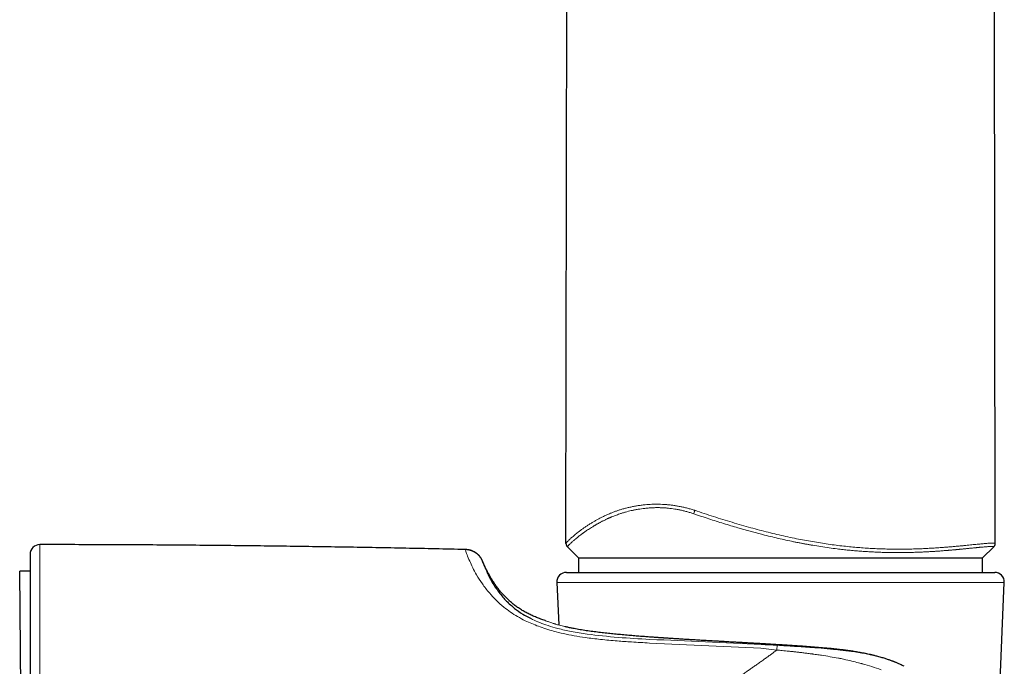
# Model space of a CAD drawing. Header units: millimetres. Extents: x 8 to 727, y 12 to 719.
# Tile 66 of 73: x 513 to 564, y 541 to 575. Entities that reach past the tile are written whole.
import ezdxf

# ---------------------------------------------------------------- set-up
doc = ezdxf.new("R2010")
doc.units = ezdxf.units.MM

msp = doc.modelspace()

# ---------------------------------------------------------------- linework, layer by layer
at = {"color": 7, "linetype": 'Continuous', "lineweight": 30}
for p, q in [((541.484, 547.787), (541.719, 682.33)), ((563.796, 547.795), (563.724, 589.098)), ((541.558, 547.608), (542.136, 547.03)), ((563.136, 547.03), (563.721, 547.615)), ((542.136, 547.03), (542.136, 547.03)), ((542.136, 547.03), (563.136, 547.03)), ((542.136, 547.03), (542.136, 546.282)), ((563.136, 547.03), (563.136, 547.03)), ((563.136, 546.282), (563.136, 547.03)), ((537.148, 546.86), (537.152, 546.847)), ((513.636, 546.349), (513.093, 546.344)), ((513.281, 524.745), (513.093, 546.344)), ((541.508, 546.282), (563.764, 546.282)), ((541.009, 545.761), (541.105, 543.548)), ((563.007, 516.761), (564.263, 545.761))]:
    msp.add_line(p, q, dxfattribs=at)
at = {"color": 252, "linetype": 'Continuous', "lineweight": 0}
for p, q in [((541.558, 547.61), (541.559, 547.609)), ((563.72, 547.615), (563.723, 547.618)), ((549.276, 545.761), (541.009, 545.761)), ((564.263, 545.761), (549.276, 545.761)), ((539.637, 543.894), (539.744, 543.836)), ((541.802, 543.379), (541.807, 543.378)), ((551.617, 542.34), (545.822, 542.612)), ((552.438, 542.246), (551.617, 542.34))]:
    msp.add_line(p, q, dxfattribs=at)
at = {"color": 7, "linetype": 'Continuous', "lineweight": 30}
for centre, start, end in [((514.136, 547.223), 89.9713, 180), ((541.508, 545.782), 90, 182.4813), ((563.764, 545.782), 357.5187, 90)]:
    msp.add_arc(centre, 0.5, start, end, dxfattribs=at)
at = {"color": 252, "linetype": 'Continuous', "lineweight": 0}
for points, knots in [([(541.484, 547.787), (541.485, 547.79), (541.487, 547.795), (541.5, 547.813), (541.52, 547.837), (541.55, 547.868), (541.586, 547.905), (541.631, 547.949), (541.683, 547.999), (541.743, 548.055), (541.812, 548.117), (541.889, 548.185), (541.976, 548.258), (542.072, 548.336), (542.178, 548.419), (542.293, 548.504), (542.416, 548.592), (542.548, 548.682), (542.69, 548.774), (542.834, 548.862), (542.979, 548.948), (543.122, 549.029), (543.275, 549.111), (543.436, 549.192), (543.608, 549.272), (543.777, 549.344), (543.942, 549.409), (544.1, 549.467), (544.264, 549.522), (544.437, 549.574), (544.617, 549.622), (544.803, 549.666), (544.994, 549.706), (545.189, 549.74), (545.391, 549.77), (545.586, 549.792), (545.771, 549.807), (545.947, 549.817), (546.128, 549.822), (546.31, 549.821), (546.491, 549.815), (546.671, 549.804), (546.854, 549.787), (547.039, 549.765), (547.226, 549.737), (547.415, 549.703), (547.607, 549.663), (547.799, 549.616), (547.99, 549.563), (548.117, 549.524), (548.18, 549.504)], [0, 0, 0, 0, 0.027703, 0.0553, 0.082811, 0.110259, 0.137663, 0.164555, 0.191443, 0.218343, 0.245275, 0.272748, 0.300293, 0.327941, 0.355686, 0.383452, 0.410665, 0.437829, 0.464962, 0.492081, 0.515101, 0.538152, 0.561255, 0.584434, 0.607715, 0.631118, 0.649552, 0.667995, 0.686424, 0.704866, 0.723348, 0.741896, 0.759679, 0.777449, 0.795165, 0.812867, 0.826794, 0.840767, 0.854817, 0.868985, 0.882009, 0.895098, 0.908135, 0.921134, 0.934147, 0.947234, 0.960405, 0.973623, 0.986814, 1, 1, 1, 1]), ([(548.12, 549.327), (548.06, 549.347), (547.939, 549.387), (547.758, 549.439), (547.576, 549.485), (547.396, 549.526), (547.221, 549.559), (547.052, 549.585), (546.889, 549.607), (546.759, 549.62), (546.663, 549.628), (546.599, 549.632), (546.536, 549.636), (546.473, 549.639), (546.41, 549.641), (546.332, 549.643), (546.239, 549.644), (546.131, 549.643), (546.022, 549.64), (545.913, 549.635), (545.804, 549.628), (545.694, 549.619), (545.588, 549.608), (545.463, 549.593), (545.317, 549.573), (545.19, 549.551), (545.105, 549.535), (545.06, 549.527), (545.015, 549.518), (544.97, 549.508), (544.925, 549.499), (544.844, 549.481), (544.728, 549.453), (544.577, 549.413), (544.426, 549.369), (544.285, 549.324), (544.163, 549.282), (544.058, 549.243), (543.962, 549.206), (543.889, 549.176), (543.84, 549.156), (543.813, 549.145), (543.787, 549.134), (543.765, 549.124), (543.74, 549.113), (543.712, 549.1), (543.671, 549.082), (543.62, 549.058), (543.56, 549.03), (543.495, 548.998), (543.431, 548.967), (543.369, 548.935), (543.311, 548.905), (543.255, 548.875), (543.198, 548.844), (543.14, 548.811), (543.083, 548.779), (543.037, 548.752), (543, 548.731), (542.979, 548.718), (542.966, 548.71), (542.96, 548.707), (542.954, 548.703), (542.948, 548.7), (542.943, 548.697), (542.938, 548.693), (542.893, 548.667), (542.814, 548.618), (542.704, 548.549), (542.603, 548.483), (542.524, 548.429), (542.464, 548.387), (542.42, 548.356), (542.378, 548.326), (542.337, 548.296), (542.295, 548.265), (542.238, 548.223), (542.171, 548.171), (542.096, 548.112), (542.043, 548.068), (542.007, 548.038), (541.986, 548.021), (541.966, 548.004), (541.947, 547.987), (541.928, 547.971), (541.91, 547.955), (541.877, 547.926), (541.831, 547.886), (541.777, 547.837), (541.729, 547.793), (541.688, 547.754), (541.652, 547.719), (541.62, 547.686), (541.593, 547.658), (541.573, 547.635), (541.56, 547.618), (541.558, 547.612), (541.558, 547.61)], [0, 0, 0, 0, 0.012785, 0.025485, 0.038123, 0.050725, 0.063315, 0.074855, 0.086485, 0.09822, 0.102863, 0.107524, 0.112206, 0.116909, 0.121633, 0.12638, 0.134544, 0.142884, 0.151404, 0.160107, 0.168996, 0.178071, 0.187335, 0.195643, 0.210421, 0.225831, 0.229972, 0.234156, 0.238383, 0.242654, 0.246968, 0.251325, 0.266189, 0.281625, 0.297631, 0.314158, 0.328444, 0.339551, 0.351189, 0.363351, 0.36665, 0.369984, 0.373354, 0.376742, 0.37878, 0.383083, 0.387783, 0.395276, 0.403591, 0.412722, 0.422662, 0.431037, 0.43989, 0.448538, 0.456707, 0.466858, 0.476168, 0.484644, 0.489784, 0.494564, 0.495587, 0.496593, 0.49758, 0.49855, 0.499502, 0.500435, 0.501351, 0.522529, 0.54309, 0.563041, 0.582394, 0.592295, 0.602037, 0.611619, 0.621044, 0.631113, 0.641983, 0.663352, 0.684233, 0.70464, 0.711406, 0.718121, 0.724784, 0.731395, 0.737956, 0.744466, 0.750927, 0.774628, 0.798065, 0.821257, 0.844221, 0.866973, 0.890136, 0.917702, 0.94518, 0.972601, 1, 1, 1, 1]), ([(548.12, 549.327), (548.124, 549.339), (548.132, 549.362), (548.147, 549.406), (548.163, 549.453), (548.175, 549.487), (548.18, 549.504)], [0, 0, 0, 0, 0.2559749, 0.5, 0.7440251, 1, 1, 1, 1]), ([(563.723, 547.618), (563.722, 547.62), (563.72, 547.622), (563.706, 547.625), (563.688, 547.627), (563.668, 547.628), (563.649, 547.629), (563.628, 547.629), (563.599, 547.628), (563.562, 547.627), (563.515, 547.625), (563.462, 547.622), (563.403, 547.618), (563.335, 547.613), (563.257, 547.607), (563.165, 547.599), (563.084, 547.592), (563.02, 547.586), (562.976, 547.582), (562.93, 547.577), (562.884, 547.573), (562.839, 547.568), (562.78, 547.562), (562.703, 547.555), (562.604, 547.545), (562.508, 547.535), (562.419, 547.526), (562.342, 547.518), (562.286, 547.513), (562.254, 547.509), (562.244, 547.508), (562.234, 547.507), (562.223, 547.506), (562.213, 547.505), (562.189, 547.503), (562.15, 547.499), (562.092, 547.493), (562.027, 547.487), (561.969, 547.481), (561.921, 547.477), (561.884, 547.473), (561.845, 547.47), (561.804, 547.466), (561.761, 547.462), (561.718, 547.458), (561.667, 547.453), (561.61, 547.448), (561.548, 547.442), (561.493, 547.437), (561.445, 547.433), (561.395, 547.429), (561.337, 547.424), (561.252, 547.417), (561.147, 547.409), (561.026, 547.399), (560.908, 547.39), (560.798, 547.383), (560.696, 547.376), (560.624, 547.371), (560.578, 547.368), (560.558, 547.367), (560.537, 547.365), (560.517, 547.364), (560.496, 547.363), (560.476, 547.362), (560.39, 547.357), (560.237, 547.348), (560.017, 547.337), (559.829, 547.33), (559.672, 547.324), (559.547, 547.32), (559.418, 547.317), (559.288, 547.314), (559.158, 547.311), (559.033, 547.31), (558.909, 547.309), (558.784, 547.308), (558.66, 547.308), (558.537, 547.309), (558.414, 547.31), (558.232, 547.313), (557.991, 547.319), (557.688, 547.329), (557.385, 547.343), (557.081, 547.361), (556.779, 547.382), (556.479, 547.407), (556.18, 547.435), (555.878, 547.466), (555.537, 547.506), (555.155, 547.556), (554.735, 547.617), (554.398, 547.672), (554.146, 547.715), (553.979, 547.745), (553.811, 547.776), (553.643, 547.808), (553.475, 547.841), (553.231, 547.89), (552.911, 547.958), (552.512, 548.047), (552.108, 548.143), (551.752, 548.232), (551.443, 548.312), (551.182, 548.382), (550.921, 548.453), (550.666, 548.525), (550.376, 548.609), (550.048, 548.706), (549.675, 548.82), (549.295, 548.939), (548.909, 549.063), (548.516, 549.192), (548.253, 549.282), (548.12, 549.327)], [0, 0, 0, 0, 0.014004, 0.02755, 0.040638, 0.048136, 0.055473, 0.062651, 0.070494, 0.081661, 0.092749, 0.103758, 0.114688, 0.125537, 0.138295, 0.151268, 0.164454, 0.169692, 0.174962, 0.180265, 0.1856, 0.190551, 0.195107, 0.204559, 0.214462, 0.224815, 0.231894, 0.239167, 0.245729, 0.246599, 0.247472, 0.248348, 0.249226, 0.250107, 0.25099, 0.255307, 0.260138, 0.265482, 0.271337, 0.274133, 0.277031, 0.280031, 0.28323, 0.286685, 0.289967, 0.293076, 0.2982, 0.302774, 0.306799, 0.310277, 0.313208, 0.317593, 0.322643, 0.331215, 0.33945, 0.347349, 0.354913, 0.361293, 0.367414, 0.368753, 0.370079, 0.371392, 0.372692, 0.373978, 0.375252, 0.376514, 0.390393, 0.403836, 0.416845, 0.42431, 0.431627, 0.438795, 0.446833, 0.453958, 0.461013, 0.467999, 0.474916, 0.481764, 0.488545, 0.495259, 0.501906, 0.518094, 0.534111, 0.549965, 0.565666, 0.58122, 0.596362, 0.611379, 0.626277, 0.641688, 0.66223, 0.682763, 0.703305, 0.711383, 0.719467, 0.727557, 0.735656, 0.743764, 0.751882, 0.770813, 0.789909, 0.809185, 0.828656, 0.841, 0.853429, 0.865948, 0.878315, 0.889928, 0.907461, 0.925306, 0.943473, 0.961971, 0.98081, 1, 1, 1, 1]), ([(548.18, 549.504), (548.342, 549.449), (548.665, 549.34), (549.15, 549.182), (549.634, 549.028), (550.118, 548.88), (550.601, 548.738), (551.075, 548.604), (551.54, 548.479), (551.995, 548.362), (552.45, 548.252), (552.906, 548.148), (553.347, 548.054), (553.775, 547.969), (554.189, 547.893), (554.602, 547.824), (555.012, 547.761), (555.418, 547.704), (555.82, 547.655), (556.207, 547.613), (556.58, 547.579), (556.938, 547.551), (557.293, 547.528), (557.644, 547.51), (557.99, 547.497), (558.331, 547.489), (558.663, 547.485), (558.988, 547.486), (559.306, 547.49), (559.617, 547.498), (559.92, 547.508), (560.215, 547.522), (560.491, 547.537), (560.747, 547.553), (560.986, 547.57), (561.218, 547.587), (561.443, 547.606), (561.66, 547.625), (561.87, 547.644), (562.07, 547.663), (562.255, 547.681), (562.423, 547.698), (562.577, 547.713), (562.723, 547.728), (562.861, 547.741), (562.989, 547.754), (563.108, 547.765), (563.217, 547.775), (563.318, 547.784), (563.409, 547.791), (563.492, 547.797), (563.565, 547.801), (563.628, 547.804), (563.681, 547.806), (563.723, 547.806), (563.756, 547.805), (563.779, 547.803), (563.794, 547.8), (563.795, 547.797), (563.796, 547.795)], [0, 0, 0, 0, 0.0232808, 0.0464713, 0.0695877, 0.0926465, 0.115664, 0.138657, 0.1603293, 0.1820103, 0.2037161, 0.2254638, 0.2472715, 0.267165, 0.287142, 0.3071691, 0.3271339, 0.3470399, 0.3669029, 0.3867389, 0.4049121, 0.423089, 0.4412831, 0.4595085, 0.4777798, 0.4961121, 0.5140508, 0.5320247, 0.5499537, 0.5678351, 0.5856839, 0.6035154, 0.621346, 0.6369606, 0.6526001, 0.6682775, 0.6840074, 0.6998158, 0.7156663, 0.7314817, 0.7472469, 0.7613432, 0.7754243, 0.7895019, 0.8035888, 0.8176983, 0.8315917, 0.8455361, 0.8595467, 0.8735588, 0.8877702, 0.9019357, 0.9160703, 0.9301886, 0.9443047, 0.9581801, 0.9720797, 0.9860156, 1, 1, 1, 1]), ([(514.136, 547.723), (514.136, 547.723), (514.136, 547.721), (514.136, 547.706), (514.136, 547.682), (514.136, 547.648), (514.136, 547.606), (514.136, 547.551), (514.136, 547.482), (514.136, 547.398), (514.136, 547.301), (514.136, 547.192), (514.136, 547.07), (514.136, 546.936), (514.136, 546.79), (514.136, 546.633), (514.136, 546.466), (514.136, 546.289), (514.136, 546.103), (514.136, 545.907), (514.136, 545.768), (514.136, 545.699)], [0, 0, 0, 0, 0.046603, 0.093214, 0.139837, 0.186475, 0.233127, 0.279795, 0.334816, 0.389857, 0.444914, 0.499985, 0.556064, 0.612145, 0.668219, 0.724278, 0.780312, 0.835312, 0.890267, 0.945167, 1, 1, 1, 1]), ([(541.484, 547.787), (541.485, 547.77), (541.487, 547.737), (541.501, 547.69), (541.524, 547.647), (541.546, 547.622), (541.558, 547.61)], [0, 0, 0, 0, 0.2551163, 0.5, 0.7448837, 1, 1, 1, 1]), ([(563.723, 547.618), (563.734, 547.631), (563.756, 547.655), (563.779, 547.699), (563.794, 547.746), (563.795, 547.779), (563.796, 547.795)], [0, 0, 0, 0, 0.255116, 0.5, 0.744884, 1, 1, 1, 1]), ([(537.503, 545.21), (537.375, 545.371), (537.106, 545.707), (536.838, 546.147), (536.627, 546.544), (536.457, 546.906), (536.333, 547.209), (536.262, 547.425), (536.254, 547.453), (536.251, 547.468)], [0, 0, 0, 0, 0.119642, 0.250495, 0.371034, 0.500736, 0.664324, 0.82897, 1, 1, 1, 1]), ([(537.152, 546.847), (537.155, 546.838), (537.163, 546.817), (537.228, 546.642), (537.312, 546.422), (537.408, 546.228), (537.441, 546.162)], [0, 0, 0, 0, 0.238256, 0.543659, 0.844937, 1, 1, 1, 1]), ([(514.136, 545.699), (514.136, 545.573), (514.136, 545.323), (514.136, 544.911), (514.136, 544.475), (514.136, 544.011), (514.136, 543.523), (514.136, 543.021), (514.136, 542.508), (514.136, 541.985), (514.136, 541.445), (514.136, 540.888), (514.136, 540.5), (514.136, 540.308)], [0, 0, 0, 0, 0.095843, 0.191375, 0.286528, 0.381229, 0.475404, 0.56898, 0.656597, 0.743561, 0.829816, 0.915311, 1, 1, 1, 1]), ([(539.369, 543.77), (539.233, 543.84), (538.955, 543.984), (538.586, 544.223), (538.207, 544.507), (537.831, 544.844), (537.615, 545.085), (537.503, 545.21)], [0, 0, 0, 0, 0.159927, 0.325725, 0.499092, 0.73929, 1, 1, 1, 1]), ([(542.487, 542.896), (542.293, 542.925), (541.911, 542.983), (541.362, 543.095), (540.735, 543.25), (540.048, 543.463), (539.592, 543.669), (539.369, 543.77)], [0, 0, 0, 0, 0.171883, 0.337058, 0.496428, 0.753798, 1, 1, 1, 1]), ([(539.744, 543.836), (539.867, 543.78), (540.12, 543.666), (540.561, 543.508), (541.107, 543.346), (541.785, 543.191), (542.308, 543.112), (542.585, 543.07)], [0, 0, 0, 0, 0.155294, 0.319376, 0.496351, 0.733224, 1, 1, 1, 1]), ([(541.78, 543.384), (541.72, 543.397), (541.599, 543.423), (541.437, 543.461), (541.288, 543.498), (541.16, 543.532), (541.048, 543.563), (540.977, 543.584), (540.935, 543.597), (540.917, 543.602), (540.9, 543.607), (540.883, 543.612), (540.867, 543.617), (540.851, 543.622), (540.835, 543.627), (540.779, 543.645), (540.692, 543.674), (540.591, 543.708), (540.514, 543.735), (540.46, 543.755), (540.426, 543.768), (540.422, 543.769), (540.42, 543.77)], [0, 0, 0, 0, 0.068011, 0.134469, 0.199522, 0.263295, 0.31844, 0.372738, 0.383309, 0.39385, 0.404361, 0.414843, 0.425295, 0.435719, 0.446115, 0.456482, 0.548808, 0.640183, 0.730808, 0.820868, 0.910541, 1, 1, 1, 1]), ([(542.585, 543.07), (543.121, 543.01), (544.201, 542.888), (545.292, 542.83), (545.842, 542.801)], [0, 0, 0, 0, 0.4967772, 1, 1, 1, 1]), ([(545.822, 542.612), (545.512, 542.629), (544.954, 542.66), (544.105, 542.719), (543.302, 542.79), (542.75, 542.862), (542.487, 542.896)], [0, 0, 0, 0, 0.277881, 0.499061, 0.761289, 1, 1, 1, 1]), ([(545.842, 542.801), (546.805, 542.758), (548.735, 542.67), (550.665, 542.58), (551.632, 542.535)], [0, 0, 0, 0, 0.49932, 1, 1, 1, 1]), ([(551.632, 542.535), (551.77, 542.528), (552.047, 542.515), (552.324, 542.5), (552.463, 542.493)], [0, 0, 0, 0, 0.499793, 1, 1, 1, 1]), ([(557.712, 541.906), (557.694, 541.911), (557.651, 541.923), (557.577, 541.942), (557.48, 541.966), (557.36, 541.994), (557.225, 542.025), (557.089, 542.053), (556.95, 542.081), (556.808, 542.107), (556.657, 542.133), (556.499, 542.159), (556.272, 542.194), (555.975, 542.234), (555.708, 542.266), (555.531, 542.286), (555.441, 542.296), (555.353, 542.305), (555.265, 542.314), (555.178, 542.323), (555.033, 542.337), (554.83, 542.355), (554.567, 542.378), (554.305, 542.399), (554.044, 542.419), (553.784, 542.438), (553.519, 542.456), (553.166, 542.479), (552.723, 542.507), (552.201, 542.539), (551.854, 542.559), (551.682, 542.569)], [0, 0, 0, 0, 0.00942, 0.022575, 0.039552, 0.060466, 0.085471, 0.11068, 0.131098, 0.158166, 0.184015, 0.20858, 0.239293, 0.299852, 0.358531, 0.373551, 0.388414, 0.403115, 0.417647, 0.432003, 0.446178, 0.489313, 0.532392, 0.575314, 0.617934, 0.660117, 0.70174, 0.746819, 0.831779, 0.916307, 1, 1, 1, 1]), ([(552.463, 542.493), (552.46, 542.476), (552.454, 542.442), (552.443, 542.31), (552.438, 542.246)], [0, 0, 0, 0, 0.511996, 1, 1, 1, 1]), ([(552.463, 542.493), (552.764, 542.475), (553.368, 542.439), (553.963, 542.398), (554.262, 542.377)], [0, 0, 0, 0, 0.497365, 1, 1, 1, 1]), ([(548.14, 537.815), (548.172, 537.892), (548.234, 538.044), (548.331, 538.263), (548.43, 538.472), (548.532, 538.674), (548.628, 538.852), (548.718, 539.007), (548.799, 539.138), (548.862, 539.235), (548.906, 539.3), (548.93, 539.335), (548.955, 539.37), (548.979, 539.405), (549.004, 539.438), (549.028, 539.472), (549.053, 539.504), (549.109, 539.577), (549.201, 539.689), (549.335, 539.841), (549.481, 539.994), (549.632, 540.142), (549.788, 540.285), (549.94, 540.417), (550.048, 540.507), (550.109, 540.557), (550.126, 540.57), (550.143, 540.584), (550.16, 540.598), (550.177, 540.612), (550.195, 540.625), (550.231, 540.654), (550.288, 540.698), (550.367, 540.759), (550.452, 540.822), (550.542, 540.889), (550.638, 540.959), (550.736, 541.029), (550.831, 541.096), (550.918, 541.158), (551.001, 541.215), (551.079, 541.27), (551.158, 541.324), (551.238, 541.38), (551.322, 541.439), (551.41, 541.5), (551.531, 541.584), (551.678, 541.688), (551.849, 541.81), (552.01, 541.926), (552.162, 542.037), (552.304, 542.143), (552.394, 542.212), (552.438, 542.246)], [0, 0, 0, 0, 0.038785, 0.076222, 0.112314, 0.148038, 0.183735, 0.209079, 0.233723, 0.257671, 0.264595, 0.27146, 0.278264, 0.285009, 0.291695, 0.298321, 0.304888, 0.311396, 0.342201, 0.374321, 0.40779, 0.442635, 0.474457, 0.507381, 0.537276, 0.540686, 0.544107, 0.547539, 0.550982, 0.554436, 0.5579, 0.561377, 0.575969, 0.591532, 0.608067, 0.625576, 0.644061, 0.663524, 0.681659, 0.698586, 0.713794, 0.728772, 0.743479, 0.75885, 0.774885, 0.792273, 0.809762, 0.845116, 0.87901, 0.911444, 0.942419, 0.971937, 1, 1, 1, 1]), ([(552.438, 542.246), (552.484, 542.241), (552.58, 542.232), (552.729, 542.218), (552.889, 542.203), (553.059, 542.186), (553.239, 542.167), (553.43, 542.146), (553.631, 542.124), (553.843, 542.099), (554.065, 542.071), (554.216, 542.051), (554.293, 542.041)], [0, 0, 0, 0, 0.074719, 0.155018, 0.240908, 0.332403, 0.429516, 0.532262, 0.640661, 0.754732, 0.874502, 1, 1, 1, 1]), ([(554.262, 542.377), (554.476, 542.361), (554.912, 542.329), (555.336, 542.288), (555.552, 542.267)], [0, 0, 0, 0, 0.48872, 1, 1, 1, 1]), ([(554.366, 542.031), (554.354, 542.032), (554.329, 542.036), (554.305, 542.039), (554.293, 542.041)], [0, 0, 0, 0, 0.500054, 1, 1, 1, 1]), ([(554.366, 542.031), (554.413, 542.024), (554.548, 542.006), (554.975, 541.944), (555.351, 541.877), (555.64, 541.826)], [0, 0, 0, 0, 0.11099, 0.314256, 1, 1, 1, 1]), ([(555.552, 542.267), (555.587, 542.264), (555.651, 542.257), (555.713, 542.251), (555.741, 542.247)], [0, 0, 0, 0, 0.54299, 1, 1, 1, 1]), ([(555.741, 542.247), (555.839, 542.237), (556.032, 542.215), (556.223, 542.189), (556.317, 542.177)], [0, 0, 0, 0, 0.507632, 1, 1, 1, 1]), ([(556.317, 542.177), (556.56, 542.141), (557.033, 542.071), (557.49, 541.96), (557.712, 541.906)], [0, 0, 0, 0, 0.512963, 1, 1, 1, 1]), ([(555.779, 541.799), (555.756, 541.803), (555.71, 541.812), (555.663, 541.821), (555.64, 541.826)], [0, 0, 0, 0, 0.500171, 1, 1, 1, 1]), ([(556.028, 541.744), (555.986, 541.753), (555.904, 541.772), (555.82, 541.79), (555.779, 541.799)], [0, 0, 0, 0, 0.500325, 1, 1, 1, 1]), ([(556.881, 541.533), (556.877, 541.534), (556.865, 541.537), (556.824, 541.548), (556.682, 541.586), (556.411, 541.655), (556.166, 541.712), (556.028, 541.744)], [0, 0, 0, 0, 0.014914, 0.044162, 0.145595, 0.519391, 1, 1, 1, 1]), ([(557.869, 541.219), (557.707, 541.277), (557.383, 541.394), (557.049, 541.486), (556.881, 541.533)], [0, 0, 0, 0, 0.498425, 1, 1, 1, 1])]:
    msp.add_open_spline(points, degree=3, knots=knots, dxfattribs=at)
at = {"color": 7, "linetype": 'Continuous', "lineweight": 30}
for points, knots in [([(536.251, 547.468), (535.219, 547.49), (533.155, 547.535), (530.059, 547.59), (526.963, 547.636), (523.818, 547.673), (520.623, 547.701), (517.38, 547.719), (515.217, 547.722), (514.136, 547.723)], [0, 0, 0, 0, 0.140008, 0.280014, 0.420018, 0.56002, 0.706685, 0.853345, 1, 1, 1, 1]), ([(541.484, 547.787), (541.485, 547.776), (541.485, 547.754), (541.492, 547.721), (541.503, 547.685), (541.524, 547.646), (541.547, 547.621), (541.558, 547.608)], [0, 0, 0, 0, 0.187716, 0.363427, 0.528267, 0.764376, 1, 1, 1, 1]), ([(563.722, 547.616), (563.73, 547.624), (563.745, 547.64), (563.763, 547.667), (563.778, 547.697), (563.789, 547.728), (563.795, 547.761), (563.796, 547.784), (563.796, 547.795)], [0, 0, 0, 0, 0.195495, 0.379619, 0.546774, 0.701051, 0.850143, 1, 1, 1, 1]), ([(513.636, 547.223), (513.636, 547.222), (513.636, 547.22), (513.636, 547.199), (513.636, 547.167), (513.636, 547.121), (513.636, 547.062), (513.636, 546.991), (513.636, 546.908), (513.636, 546.812), (513.636, 546.718), (513.636, 546.63), (513.636, 546.553), (513.636, 546.471), (513.636, 546.385), (513.636, 546.295), (513.636, 546.2), (513.636, 546.1), (513.636, 545.976), (513.636, 545.824), (513.636, 545.64), (513.636, 545.446), (513.636, 545.308), (513.636, 545.238)], [0, 0, 0, 0, 0.0552877, 0.1106912, 0.1662457, 0.2219861, 0.2779469, 0.333156, 0.3886427, 0.4444383, 0.5005738, 0.5350426, 0.5695579, 0.6041265, 0.6387552, 0.6734508, 0.7082199, 0.7430693, 0.7780054, 0.8330956, 0.8884416, 0.9440682, 1, 1, 1, 1]), ([(537.153, 546.848), (537.152, 546.849), (537.148, 546.858), (537.14, 546.878), (537.127, 546.905), (537.112, 546.935), (537.097, 546.964), (537.078, 546.997), (537.059, 547.028), (537.04, 547.057), (537.019, 547.086), (536.995, 547.116), (536.971, 547.144), (536.949, 547.168), (536.93, 547.187), (536.908, 547.208), (536.884, 547.23), (536.86, 547.249), (536.84, 547.265), (536.824, 547.277), (536.808, 547.288), (536.787, 547.302), (536.761, 547.319), (536.729, 547.338), (536.695, 547.356), (536.663, 547.371), (536.637, 547.383), (536.617, 547.391), (536.6, 547.398), (536.584, 547.404), (536.569, 547.409), (536.551, 547.416), (536.527, 547.423), (536.501, 547.431), (536.477, 547.437), (536.454, 547.442), (536.431, 547.447), (536.403, 547.452), (536.372, 547.457), (536.34, 547.461), (536.312, 547.464), (536.285, 547.466), (536.266, 547.467), (536.255, 547.467), (536.253, 547.467)], [0, 0, 0, 0, 0.00429, 0.02382, 0.04386, 0.063354, 0.095701, 0.127684, 0.158545, 0.186896, 0.212973, 0.246537, 0.282216, 0.300916, 0.320448, 0.341798, 0.365334, 0.387467, 0.404404, 0.416586, 0.428869, 0.449918, 0.476571, 0.509017, 0.548308, 0.582588, 0.61159, 0.635346, 0.656877, 0.680695, 0.70995, 0.735587, 0.765166, 0.802564, 0.826128, 0.848412, 0.86956, 0.889844, 0.916019, 0.93987, 0.960489, 0.976201, 0.995705, 1, 1, 1, 1]), ([(536.992, 547.119), (536.992, 547.119), (536.983, 547.13), (536.969, 547.147), (536.948, 547.17), (536.929, 547.189), (536.908, 547.209), (536.886, 547.229), (536.868, 547.244), (536.85, 547.259), (536.829, 547.275), (536.803, 547.293), (536.767, 547.317), (536.724, 547.342), (536.681, 547.364), (536.644, 547.381), (536.613, 547.394), (536.586, 547.404), (536.564, 547.411), (536.545, 547.418), (536.526, 547.423), (536.508, 547.429), (536.482, 547.436), (536.452, 547.443), (536.418, 547.45), (536.381, 547.456), (536.339, 547.462), (536.296, 547.466), (536.268, 547.467), (536.255, 547.467)], [0, 0, 0, 0, 0.001478, 0.049052, 0.070988, 0.096015, 0.124612, 0.152674, 0.174274, 0.190248, 0.214453, 0.245571, 0.283064, 0.340627, 0.398875, 0.44613, 0.491492, 0.534695, 0.575013, 0.607371, 0.641849, 0.691636, 0.740651, 0.784607, 0.818313, 0.860506, 0.911742, 0.956507, 1, 1, 1, 1]), ([(540.42, 543.77), (540.413, 543.772), (540.33, 543.8), (540.172, 543.855), (539.948, 543.941), (539.73, 544.035), (539.518, 544.138), (539.313, 544.248), (539.115, 544.367), (538.923, 544.496), (538.737, 544.636), (538.569, 544.777), (538.418, 544.917), (538.281, 545.055), (538.148, 545.201), (538.018, 545.357), (537.892, 545.521), (537.771, 545.693), (537.653, 545.874), (537.539, 546.065), (537.432, 546.259), (537.332, 546.456), (537.237, 546.654), (537.178, 546.79), (537.148, 546.86)], [0, 0, 0, 0, 0.004219, 0.056351, 0.107772, 0.158617, 0.209039, 0.259212, 0.308436, 0.357813, 0.407563, 0.457924, 0.498824, 0.540409, 0.582817, 0.626186, 0.670656, 0.715539, 0.761752, 0.809426, 0.858689, 0.904296, 0.95137, 1, 1, 1, 1]), ([(537.441, 546.162), (537.47, 546.101), (537.556, 545.918), (537.779, 545.528), (538.065, 545.169), (538.206, 544.992)], [0, 0, 0, 0, 0.20294, 0.608264, 1, 1, 1, 1]), ([(513.636, 545.238), (513.636, 545.166), (513.636, 545.023), (513.636, 544.795), (513.636, 544.559), (513.636, 544.313), (513.636, 544.06), (513.636, 543.8), (513.636, 543.533), (513.636, 543.257), (513.636, 542.996), (513.636, 542.752), (513.636, 542.529), (513.636, 542.302), (513.636, 542.071), (513.636, 541.836), (513.636, 541.597), (513.636, 541.324), (513.636, 541.015), (513.636, 540.667), (513.636, 540.312), (513.636, 540.068), (513.636, 539.947)], [0, 0, 0, 0, 0.05672, 0.113204, 0.169477, 0.225564, 0.281489, 0.336284, 0.390973, 0.445581, 0.500131, 0.540997, 0.581672, 0.622167, 0.662492, 0.702659, 0.742679, 0.782562, 0.8372, 0.891632, 0.945889, 1, 1, 1, 1]), ([(538.206, 544.992), (538.265, 544.926), (538.382, 544.797), (538.583, 544.602), (538.852, 544.375), (539.179, 544.133), (539.5, 543.966), (539.637, 543.894)], [0, 0, 0, 0, 0.187412, 0.363814, 0.529842, 0.79821, 1, 1, 1, 1]), ([(541.807, 543.379), (541.777, 543.385), (541.714, 543.398), (541.623, 543.418), (541.536, 543.438), (541.473, 543.452), (541.441, 543.46), (541.433, 543.462)], [0, 0, 0, 0, 0.223381, 0.474269, 0.712437, 0.937867, 1, 1, 1, 1]), ([(557.367, 541.993), (557.326, 542.002), (557.198, 542.033), (556.981, 542.077), (556.718, 542.127), (556.459, 542.17), (556.205, 542.208), (555.955, 542.242), (555.689, 542.274), (555.408, 542.304), (555.112, 542.333), (554.823, 542.358), (554.541, 542.381), (554.259, 542.403), (553.98, 542.424), (553.702, 542.444), (553.431, 542.463), (553.169, 542.48), (552.914, 542.497), (552.654, 542.513), (552.388, 542.529), (552.118, 542.545), (551.86, 542.56), (551.617, 542.574), (551.388, 542.587), (551.173, 542.599), (550.969, 542.611), (550.774, 542.622), (550.59, 542.632), (550.406, 542.643), (550.223, 542.653), (550.043, 542.663), (549.872, 542.673), (549.681, 542.684), (549.462, 542.696), (549.214, 542.71), (548.961, 542.724), (548.704, 542.739), (548.449, 542.754), (548.199, 542.769), (547.953, 542.783), (547.705, 542.798), (547.462, 542.813), (547.228, 542.828), (547.007, 542.842), (546.845, 542.853), (546.739, 542.859), (546.687, 542.863), (546.641, 542.866), (546.603, 542.868), (546.572, 542.871), (546.542, 542.873), (546.511, 542.875), (546.475, 542.877), (546.433, 542.88), (546.385, 542.883), (546.33, 542.887), (546.269, 542.891), (546.201, 542.896), (546.122, 542.901), (546.031, 542.908), (545.93, 542.915), (545.818, 542.923), (545.696, 542.932), (545.565, 542.942), (545.424, 542.953), (545.279, 542.964), (545.131, 542.976), (544.979, 542.988), (544.821, 543.001), (544.657, 543.015), (544.488, 543.03), (544.322, 543.046), (544.16, 543.061), (544.004, 543.076), (543.845, 543.092), (543.684, 543.109), (543.522, 543.126), (543.359, 543.145), (543.196, 543.164), (543.033, 543.184), (542.869, 543.205), (542.704, 543.228), (542.539, 543.252), (542.375, 543.277), (542.214, 543.303), (542.057, 543.33), (541.92, 543.356), (541.838, 543.373), (541.806, 543.379)], [0, 0, 0, 0, 0.007247, 0.023108, 0.038547, 0.053589, 0.068256, 0.082569, 0.096545, 0.113662, 0.1303, 0.146483, 0.162232, 0.177563, 0.193372, 0.208722, 0.223618, 0.238066, 0.252068, 0.265629, 0.28105, 0.295867, 0.310086, 0.323709, 0.336107, 0.347972, 0.359305, 0.370109, 0.380382, 0.390127, 0.400934, 0.411009, 0.420407, 0.429792, 0.443521, 0.457629, 0.472117, 0.486983, 0.502228, 0.516416, 0.530918, 0.545732, 0.560496, 0.574668, 0.588243, 0.601223, 0.604833, 0.608118, 0.610969, 0.613387, 0.61537, 0.616921, 0.618931, 0.621224, 0.623825, 0.626952, 0.630433, 0.634267, 0.638638, 0.643683, 0.649602, 0.65624, 0.663596, 0.671669, 0.68046, 0.689968, 0.700192, 0.710194, 0.720798, 0.732002, 0.743808, 0.756214, 0.769219, 0.780818, 0.792855, 0.80533, 0.818243, 0.831592, 0.845128, 0.859084, 0.873461, 0.888258, 0.90379, 0.919758, 0.936164, 0.953006, 0.970286, 0.988005, 1, 1, 1, 1]), ([(557.683, 541.914), (557.628, 541.929), (557.526, 541.956), (557.421, 541.98), (557.373, 541.991)], [0, 0, 0, 0, 0.533809, 1, 1, 1, 1]), ([(559.055, 541.404), (559.023, 541.42), (558.96, 541.451), (558.87, 541.493), (558.788, 541.53), (558.714, 541.562), (558.651, 541.589), (558.599, 541.61), (558.557, 541.627), (558.52, 541.642), (558.486, 541.655), (558.448, 541.67), (558.4, 541.687), (558.342, 541.709), (558.274, 541.733), (558.197, 541.76), (558.111, 541.788), (558.017, 541.819), (557.914, 541.85), (557.803, 541.883), (557.726, 541.904), (557.686, 541.915)], [0, 0, 0, 0, 0.075133, 0.143986, 0.20657, 0.262896, 0.31298, 0.347964, 0.379113, 0.406436, 0.429983, 0.454306, 0.490809, 0.533509, 0.5824, 0.637483, 0.698766, 0.765004, 0.837256, 0.915562, 1, 1, 1, 1])]:
    msp.add_open_spline(points, degree=3, knots=knots, dxfattribs=at)

doc.saveas('drawing.dxf')
